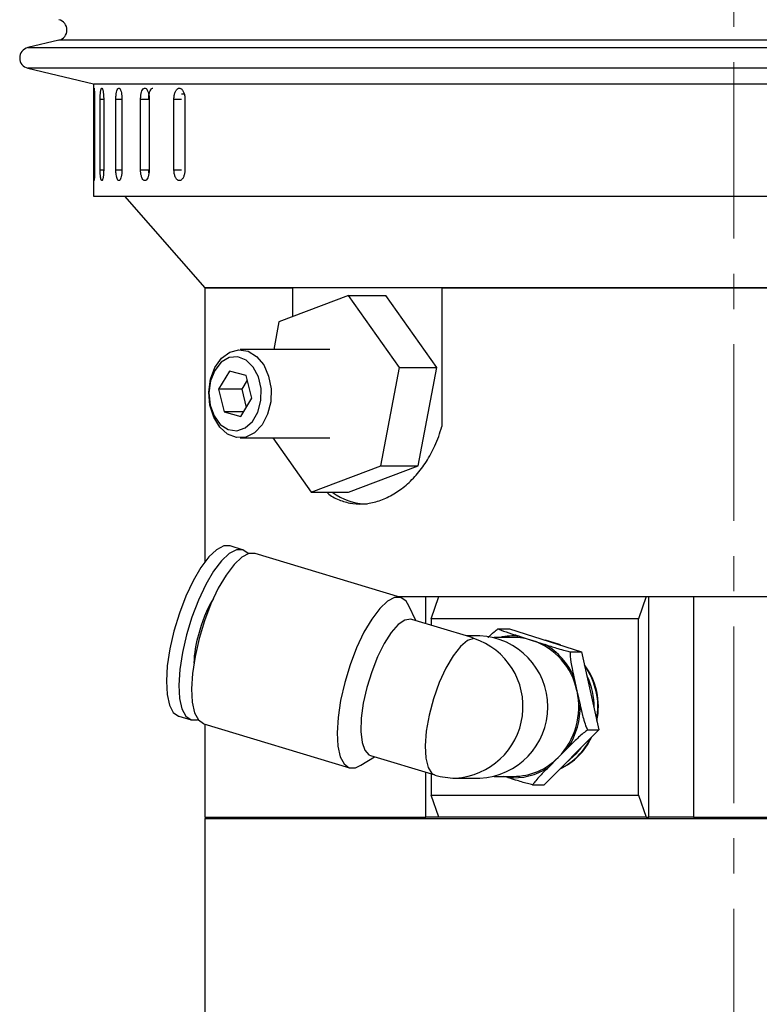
# Model space of a CAD drawing. Header units: inches. Extents: x 2.6 to 39.6, y 3.9 to 32.3.
# Tile 67 of 74: x 34.4 to 36.5, y 19.7 to 22.5. Entities that reach past the tile are written whole.
import ezdxf

# ---------------------------------------------------------------- set-up
doc = ezdxf.new("R2010")
doc.units = ezdxf.units.IN
doc.header["$MEASUREMENT"] = 0
doc.linetypes.add('CENTERX2', pattern=[0.8, 0.5, -0.1, 0.1, -0.1])

msp = doc.modelspace()

# ---------------------------------------------------------------- linework, layer by layer
at = {"color": 7, "linetype": 'CENTERX2', "lineweight": 18}
msp.add_line((36.4326, 11.4429), (36.4326, 24.8349), dxfattribs=at)
at = {"color": 7, "linetype": 'Continuous', "lineweight": 25}
for p, q in [((34.5187, 22.4045), (34.4309, 22.3837)), ((34.4309, 22.3837), (38.4343, 22.3837)), ((35.372, 22.4045), (34.5187, 22.4045)), ((38.3466, 22.4045), (35.372, 22.4045)), ((34.4309, 22.3253), (34.6171, 22.2812)), ((35.3234, 22.3253), (34.4309, 22.3253)), ((37.2093, 22.3253), (35.3234, 22.3253)), ((34.6171, 22.2812), (34.6171, 21.9628)), ((34.6189, 22.2808), (37.1174, 22.2808)), ((34.7746, 22.2516), (34.7718, 22.2516)), ((34.8736, 22.2516), (34.8667, 22.2516)), ((34.6176, 22.0378), (34.6176, 22.2378)), ((34.6176, 22.2378), (34.6201, 22.2378)), ((34.6201, 22.2378), (34.6201, 22.0378)), ((34.6359, 22.0378), (34.6359, 22.2378)), ((34.6359, 22.2378), (34.6459, 22.2378)), ((34.6459, 22.2378), (34.6459, 22.0378)), ((34.6805, 22.0378), (34.6805, 22.2378)), ((34.6805, 22.2378), (34.6977, 22.2378)), ((34.6977, 22.2378), (34.6977, 22.0378)), ((34.7506, 22.0378), (34.7506, 22.2378)), ((34.7506, 22.2378), (34.7734, 22.2378)), ((34.7749, 22.2378), (34.7749, 22.0378)), ((34.8452, 22.0378), (34.8452, 22.2378)), ((34.8452, 22.2378), (34.8667, 22.2378)), ((34.8762, 22.2378), (34.8762, 22.0378)), ((34.6176, 22.0378), (34.6201, 22.0378)), ((34.6359, 22.0378), (34.6459, 22.0378)), ((34.6805, 22.0378), (34.6977, 22.0378)), ((34.7506, 22.0378), (34.7734, 22.0378)), ((34.8452, 22.0378), (34.8667, 22.0378)), ((34.6171, 21.9628), (37.1174, 21.9628)), ((34.7045, 21.9628), (34.9326, 21.7028)), ((34.9326, 21.7028), (34.9326, 20.926)), ((37.9326, 21.7028), (34.9326, 21.7028)), ((34.9326, 21.7028), (35.1821, 21.7028)), ((35.3399, 21.6817), (35.1428, 21.607)), ((35.1821, 21.6219), (35.1821, 21.7028)), ((35.4843, 21.4775), (35.3399, 21.6817)), ((35.3399, 21.6817), (35.446, 21.6817)), ((35.5903, 21.4775), (35.446, 21.6817)), ((35.6042, 21.7028), (35.6042, 21.3103)), ((35.6042, 21.7028), (37.261, 21.7028)), ((35.1428, 21.607), (35.1278, 21.5278)), ((35.2871, 21.5278), (35.0325, 21.5278)), ((35.0024, 21.4671), (34.971, 21.4154)), ((35.0498, 21.4545), (35.0024, 21.4671)), ((35.4314, 21.1987), (35.4843, 21.4775)), ((35.4843, 21.4775), (35.5903, 21.4775)), ((35.5375, 21.1987), (35.5903, 21.4775)), ((35.0531, 21.4414), (35.0373, 21.4154)), ((35.0658, 21.3902), (35.0498, 21.4545)), ((34.971, 21.4154), (34.987, 21.3511)), ((35.0373, 21.4154), (34.971, 21.4154)), ((35.0373, 21.4154), (35.05, 21.3642)), ((35.0344, 21.3384), (35.0658, 21.3902)), ((34.987, 21.3511), (35.0344, 21.3384)), ((35.042, 21.3511), (34.987, 21.3511)), ((35.0325, 21.2778), (35.2871, 21.2778)), ((35.1255, 21.2778), (35.2343, 21.124)), ((35.2343, 21.124), (35.4314, 21.1987)), ((35.3403, 21.124), (35.5375, 21.1987)), ((35.4314, 21.1987), (35.5375, 21.1987)), ((35.2343, 21.124), (35.3403, 21.124)), ((35.0398, 20.9609), (35.0042, 20.9716)), ((35.4882, 20.8254), (35.0754, 20.9501)), ((35.4802, 20.8278), (35.559, 20.8278)), ((35.559, 20.8278), (35.596, 20.8278)), ((35.559, 20.7514), (35.559, 20.8278)), ((35.5746, 20.7653), (35.596, 20.8278)), ((35.596, 20.8278), (36.1833, 20.8278)), ((36.1833, 20.8278), (36.1619, 20.7653)), ((36.1833, 20.8278), (36.191, 20.8278)), ((36.191, 20.2028), (36.191, 20.8278)), ((36.191, 20.8278), (36.318, 20.8278)), ((36.318, 20.8278), (36.318, 20.2028)), ((36.318, 20.8278), (36.5472, 20.8278)), ((35.5306, 20.7599), (35.5113, 20.8019)), ((35.6836, 20.7137), (35.5192, 20.7634)), ((36.1619, 20.7653), (35.5746, 20.7653)), ((35.5746, 20.7653), (35.5746, 20.7467)), ((36.1619, 20.2653), (36.1619, 20.7653)), ((35.7636, 20.7365), (35.7961, 20.7365)), ((35.7961, 20.7365), (36.0007, 20.6712)), ((35.7123, 20.7169), (35.6731, 20.7169)), ((35.8076, 20.7122), (35.753, 20.7122)), ((35.8239, 20.7156), (35.8607, 20.7039)), ((35.8607, 20.7039), (35.8975, 20.6921)), ((35.9682, 20.6712), (36.0007, 20.6712)), ((36.0007, 20.6712), (36.0499, 20.45)), ((35.9788, 20.6005), (35.9876, 20.5606)), ((35.9876, 20.5606), (35.9965, 20.5208)), ((34.8585, 20.4892), (34.8941, 20.4785)), ((34.9297, 20.4677), (35.3425, 20.343)), ((34.9326, 20.4668), (34.9326, 20.2028)), ((36.0499, 20.45), (35.8945, 20.2941)), ((36.0174, 20.45), (36.0499, 20.45)), ((35.9625, 20.4001), (35.9345, 20.3721)), ((35.3747, 20.3498), (35.414, 20.374)), ((35.4026, 20.3775), (35.585, 20.3224)), ((35.9345, 20.3721), (35.9065, 20.344)), ((35.559, 20.2028), (35.559, 20.3302)), ((35.5746, 20.3255), (35.5746, 20.2653)), ((35.6433, 20.3138), (35.7123, 20.3138)), ((35.753, 20.3185), (35.8076, 20.3185)), ((35.7913, 20.315), (35.7805, 20.3185)), ((35.8619, 20.2941), (35.8945, 20.2941)), ((35.5746, 20.2653), (36.1619, 20.2653)), ((35.596, 20.2028), (35.5746, 20.2653)), ((36.1619, 20.2653), (36.1833, 20.2028)), ((34.9376, 20.2028), (34.9326, 20.1978)), ((34.9326, 20.2028), (35.559, 20.2028)), ((35.596, 20.2028), (35.559, 20.2028)), ((36.1833, 20.2028), (35.596, 20.2028)), ((36.1833, 20.2028), (36.191, 20.2028)), ((36.318, 20.2028), (36.191, 20.2028)), ((36.318, 20.2028), (36.5472, 20.2028)), ((34.9326, 20.1978), (34.9326, 19.2078)), ((36.8827, 20.1978), (34.9326, 20.1978))]:
    msp.add_line(p, q, dxfattribs=at)
at = {"color": 7, "linetype": 'Continuous', "lineweight": 25, "flags": 128}
for points in [[(35.1194, 21.3797), (35.1107, 21.3445), (35.0951, 21.3145), (35.0739, 21.2924), (35.0491, 21.28), (35.0227, 21.2786), (34.9973, 21.2882), (34.975, 21.308), (34.9578, 21.3362), (34.9472, 21.3704), (34.9442, 21.4074), (34.9491, 21.444), (34.9614, 21.477), (34.98, 21.5033), (35.0033, 21.5208), (35.0292, 21.5277), (35.0553, 21.5236), (35.0795, 21.5087), (35.0995, 21.4845), (35.1135, 21.4529), (35.1204, 21.4169), (35.1194, 21.3797)], [(35.0914, 21.3834), (35.0919, 21.418), (35.0844, 21.4509), (35.0698, 21.4786), (35.0496, 21.4981), (35.0261, 21.5073), (35.0017, 21.5051), (34.9791, 21.4919), (34.9608, 21.469), (34.9487, 21.439), (34.9442, 21.405), (34.9477, 21.3708), (34.9589, 21.3401), (34.9765, 21.3161), (34.9987, 21.3016), (35.023, 21.298), (35.0468, 21.3058), (35.0675, 21.3241), (35.083, 21.351), (35.0914, 21.3834)], [(35.0042, 20.9716), (34.9867, 20.9715), (34.9662, 20.9609), (34.9443, 20.9403), (34.9217, 20.9106), (34.8996, 20.8729), (34.8789, 20.829), (34.8605, 20.7808), (34.8452, 20.7304)], [(35.0557, 20.9494), (35.0551, 20.9502), (35.0403, 20.9607), (35.0222, 20.9607), (35.0018, 20.9502), (34.9798, 20.9296), (34.9573, 20.8998), (34.9352, 20.8621), (34.9145, 20.8183), (34.8961, 20.7701), (34.8808, 20.7197)], [(35.0754, 20.9501), (35.0578, 20.95), (35.0374, 20.9394), (35.0154, 20.9188), (34.9929, 20.889), (34.9708, 20.8514), (34.9501, 20.8075), (34.9317, 20.7593), (34.9164, 20.7089)], [(35.5113, 20.8019), (35.5035, 20.8147), (35.4887, 20.8253), (35.4707, 20.8253), (35.4502, 20.8147), (35.4283, 20.7941), (35.4058, 20.7643), (35.3837, 20.7267), (35.3629, 20.6828), (35.3445, 20.6346), (35.3292, 20.5842)], [(35.5192, 20.7634), (35.5166, 20.764), (35.4999, 20.7614), (35.4811, 20.7485), (35.4612, 20.726), (35.4414, 20.6951), (35.4225, 20.6575), (35.4058, 20.6152), (35.392, 20.5704)], [(34.8452, 20.7304), (34.8336, 20.68), (34.8263, 20.6318), (34.8236, 20.5879), (34.8256, 20.5503), (34.8323, 20.5205), (34.8432, 20.4999), (34.858, 20.4894), (34.8585, 20.4892)], [(34.8808, 20.7197), (34.8692, 20.6693), (34.8619, 20.6211), (34.8592, 20.5772), (34.8612, 20.5395), (34.8679, 20.5098), (34.8788, 20.4891), (34.8936, 20.4786), (34.9116, 20.4786), (34.9137, 20.4792)], [(34.9164, 20.7089), (34.9048, 20.6585), (34.8975, 20.6103), (34.8948, 20.5664), (34.8968, 20.5288), (34.9034, 20.499), (34.9144, 20.4784), (34.9292, 20.4679), (34.9297, 20.4677)], [(35.695, 20.7092), (35.677, 20.7036), (35.6571, 20.687), (35.6363, 20.6605), (35.616, 20.6255), (35.5972, 20.5841), (35.5811, 20.5387), (35.5686, 20.492), (35.5605, 20.4466), (35.5572, 20.4052), (35.5589, 20.3702), (35.5655, 20.3436), (35.5766, 20.3271), (35.585, 20.3224)], [(35.9422, 20.6899), (35.9379, 20.6919), (35.8982, 20.7042)], [(35.9376, 20.6914), (35.9365, 20.6919), (35.8988, 20.7038)], [(35.9375, 20.6914), (35.9365, 20.6919), (35.8989, 20.7037)], [(35.3292, 20.5842), (35.3176, 20.5338), (35.3103, 20.4856), (35.3076, 20.4417), (35.3096, 20.4041), (35.3163, 20.3743), (35.3272, 20.3537), (35.3421, 20.3431), (35.3601, 20.3431), (35.3747, 20.3498)], [(35.392, 20.5704), (35.3819, 20.5257), (35.3761, 20.4834), (35.3749, 20.4458), (35.3783, 20.4149), (35.3861, 20.3924), (35.398, 20.3795), (35.4026, 20.3775)], [(35.9568, 20.3566), (35.9865, 20.3834), (35.999, 20.399)]]:
    msp.add_lwpolyline(points, dxfattribs=at)
at = {"color": 7, "linetype": 'Continuous', "lineweight": 25}
for centre, radius, start, end in [((34.5118, 22.4337), 0.03, 283.3212, 76.6788), ((34.4378, 22.3545), 0.03, 103.3212, 256.6788), ((35.3949, 21.2602), 0.1698, 233.2974, 269.4125), ((35.301, 20.6209), 0.399, 149.6282, 165.67), ((35.2558, 20.6233), 0.3548, 164.2316, 177.371), ((35.6317, 20.5164), 0.203, 273.2797, 71.8163), ((35.7031, 20.5153), 0.2018, 272.5999, 87.4001), ((35.8076, 20.5386), 0.1778, 84.739, 102.4848), ((35.8076, 20.5376), 0.1745, 72.2658, 89.9881), ((35.7994, 20.5217), 0.1922, 11.6843, 71.384), ((35.7984, 20.5225), 0.1965, 23.3723, 59.6959), ((35.8475, 20.5154), 0.2008, 348.5066, 36.5576), ((35.8459, 20.5154), 0.2009, 349.5447, 35.5195), ((35.8459, 20.5154), 0.2009, 349.5351, 35.5292), ((35.8351, 20.5157), 0.201, 359.1145, 25.8505), ((35.7879, 20.5152), 0.2049, 315.7014, 12.8264), ((35.7863, 20.5149), 0.2103, 326.9161, 1.6117), ((35.8606, 20.5076), 0.1857, 295.2325, 334.9466), ((35.8591, 20.5076), 0.1857, 296.2077, 333.9715), ((35.8591, 20.5076), 0.1857, 296.1943, 333.9848), ((35.8067, 20.4977), 0.1792, 270.3014, 315.5072), ((35.8074, 20.4943), 0.18, 264.8613, 303.3976), ((35.6433, 20.5153), 0.2016, 253.19, 270)]:
    msp.add_arc(centre, radius, start, end, dxfattribs=at)
msp.add_ellipse((35.6433, 20.5153), major_axis=(0.0297, 0.2008), ratio=0.602361, start_param=6.095342, end_param=6.194416, dxfattribs=at)
for points, knots in [([(34.6176, 22.2378), (34.6176, 22.2413), (34.6176, 22.2483), (34.6178, 22.2576), (34.618, 22.2646), (34.6183, 22.2687), (34.6187, 22.2692), (34.6192, 22.2662), (34.6196, 22.26), (34.62, 22.2514), (34.6201, 22.2435), (34.6201, 22.2389), (34.6201, 22.2378)], [0, 0, 0, 0, 0.107362, 0.214723, 0.322094, 0.429472, 0.536839, 0.644195, 0.751556, 0.858932, 0.966307, 1, 1, 1, 1]), ([(34.6359, 22.2378), (34.636, 22.2395), (34.636, 22.243), (34.6362, 22.2481), (34.6365, 22.2529), (34.6369, 22.2572), (34.6374, 22.2611), (34.6381, 22.2642), (34.6388, 22.2666), (34.6396, 22.2682), (34.6404, 22.2689), (34.6412, 22.2688), (34.6421, 22.2677), (34.6429, 22.2659), (34.6437, 22.2632), (34.6443, 22.2598), (34.6449, 22.2557), (34.6454, 22.2512), (34.6457, 22.2463), (34.6459, 22.2418), (34.6459, 22.2389), (34.6459, 22.2378)], [0, 0, 0, 0, 0.05292, 0.107375, 0.160295, 0.214749, 0.267674, 0.322133, 0.375061, 0.429523, 0.482446, 0.536903, 0.58982, 0.644272, 0.697192, 0.751646, 0.804573, 0.859035, 0.911961, 0.966423, 1, 1, 1, 1]), ([(34.6805, 22.2378), (34.6806, 22.2413), (34.6807, 22.2483), (34.6822, 22.2576), (34.6843, 22.2646), (34.6869, 22.2687), (34.6899, 22.2692), (34.6927, 22.2662), (34.6952, 22.26), (34.697, 22.2514), (34.6977, 22.2435), (34.6977, 22.2389), (34.6977, 22.2378)], [0, 0, 0, 0, 0.107362, 0.214723, 0.322094, 0.429472, 0.536839, 0.644195, 0.751556, 0.858932, 0.966307, 1, 1, 1, 1]), ([(34.7506, 22.2378), (34.7507, 22.2413), (34.7509, 22.2483), (34.753, 22.2576), (34.756, 22.2646), (34.7598, 22.2687), (34.7639, 22.2692), (34.7679, 22.2662), (34.7714, 22.26), (34.7739, 22.2514), (34.7748, 22.2435), (34.7749, 22.2389), (34.7749, 22.2378)], [0, 0, 0, 0, 0.1073618, 0.2147232, 0.3220944, 0.429472, 0.536839, 0.6441948, 0.7515565, 0.8589318, 0.9663073, 1, 1, 1, 1]), ([(34.7736, 22.2378), (34.7737, 22.2413), (34.7739, 22.2483), (34.776, 22.2576), (34.779, 22.2645), (34.7823, 22.2685), (34.7846, 22.2684), (34.7855, 22.2684)], [0, 0, 0, 0, 0.214723, 0.429445, 0.644188, 0.858943, 1, 1, 1, 1]), ([(34.8452, 22.2378), (34.8452, 22.2395), (34.8453, 22.243), (34.8459, 22.2481), (34.847, 22.2529), (34.8484, 22.2572), (34.8502, 22.2611), (34.8522, 22.2642), (34.8545, 22.2666), (34.857, 22.2682), (34.8596, 22.2689), (34.8622, 22.2688), (34.8648, 22.2677), (34.8673, 22.2659), (34.8696, 22.2632), (34.8716, 22.2598), (34.8733, 22.2557), (34.8747, 22.2512), (34.8756, 22.2463), (34.876, 22.2423), (34.8762, 22.2395), (34.8762, 22.2384), (34.8762, 22.2378)], [0, 0, 0, 0, 0.052919, 0.107373, 0.160293, 0.214746, 0.26767, 0.322129, 0.375056, 0.429518, 0.48244, 0.536897, 0.589814, 0.644264, 0.697184, 0.751638, 0.804564, 0.859025, 0.91195, 0.966412, 0.983183, 1, 1, 1, 1]), ([(34.6201, 22.0378), (34.6201, 22.0343), (34.6201, 22.0274), (34.6198, 22.0181), (34.6193, 22.011), (34.6189, 22.007), (34.6184, 22.0064), (34.6181, 22.0094), (34.6178, 22.0156), (34.6177, 22.0243), (34.6176, 22.0322), (34.6176, 22.0367), (34.6176, 22.0378)], [0, 0, 0, 0, 0.107362, 0.214723, 0.322094, 0.429472, 0.536839, 0.644195, 0.751556, 0.858932, 0.966307, 1, 1, 1, 1]), ([(34.6459, 22.0378), (34.6459, 22.0361), (34.6459, 22.0326), (34.6456, 22.0276), (34.6452, 22.0228), (34.6447, 22.0184), (34.6441, 22.0146), (34.6434, 22.0114), (34.6426, 22.009), (34.6418, 22.0075), (34.6409, 22.0067), (34.6401, 22.0069), (34.6393, 22.0079), (34.6385, 22.0098), (34.6378, 22.0125), (34.6372, 22.0159), (34.6367, 22.0199), (34.6364, 22.0244), (34.6361, 22.0294), (34.636, 22.0339), (34.6359, 22.0367), (34.6359, 22.0378)], [0, 0, 0, 0, 0.05292, 0.107375, 0.160295, 0.214749, 0.267674, 0.322133, 0.375061, 0.429523, 0.482446, 0.536903, 0.58982, 0.644272, 0.697192, 0.751646, 0.804573, 0.859035, 0.911961, 0.966423, 1, 1, 1, 1]), ([(34.6977, 22.0378), (34.6976, 22.0343), (34.6974, 22.0274), (34.6959, 22.0181), (34.6936, 22.011), (34.6908, 22.007), (34.6878, 22.0064), (34.685, 22.0094), (34.6827, 22.0156), (34.6811, 22.0243), (34.6805, 22.0322), (34.6805, 22.0367), (34.6805, 22.0378)], [0, 0, 0, 0, 0.107362, 0.214723, 0.322094, 0.429472, 0.536839, 0.644195, 0.751556, 0.858932, 0.966307, 1, 1, 1, 1]), ([(34.7749, 22.0378), (34.7747, 22.0343), (34.7744, 22.0274), (34.7723, 22.0181), (34.7691, 22.011), (34.7652, 22.007), (34.761, 22.0064), (34.7571, 22.0094), (34.7538, 22.0156), (34.7515, 22.0243), (34.7506, 22.0322), (34.7506, 22.0367), (34.7506, 22.0378)], [0, 0, 0, 0, 0.107362, 0.214723, 0.322094, 0.429472, 0.536839, 0.644195, 0.751556, 0.858932, 0.966307, 1, 1, 1, 1]), ([(34.7742, 22.0288), (34.774, 22.0307), (34.7736, 22.0336), (34.7736, 22.0367), (34.7736, 22.0378)], [0, 0, 0, 0, 0.6479478, 1, 1, 1, 1]), ([(34.8762, 22.0378), (34.8761, 22.0361), (34.876, 22.0326), (34.8753, 22.0276), (34.8742, 22.0228), (34.8728, 22.0184), (34.8709, 22.0146), (34.8688, 22.0114), (34.8664, 22.009), (34.8639, 22.0075), (34.8613, 22.0067), (34.8587, 22.0069), (34.8561, 22.0079), (34.8537, 22.0098), (34.8515, 22.0125), (34.8495, 22.0159), (34.8478, 22.0199), (34.8466, 22.0244), (34.8457, 22.0294), (34.8453, 22.0333), (34.8452, 22.0362), (34.8452, 22.0373), (34.8452, 22.0378)], [0, 0, 0, 0, 0.052919, 0.107373, 0.160293, 0.214746, 0.26767, 0.322129, 0.375056, 0.429518, 0.48244, 0.536897, 0.589814, 0.644264, 0.697184, 0.751638, 0.804564, 0.859025, 0.91195, 0.966412, 0.983183, 1, 1, 1, 1]), ([(35.278, 21.124), (35.28, 21.1222), (35.2918, 21.1113), (35.3167, 21.0997), (35.3521, 21.09), (35.3891, 21.0898), (35.4269, 21.0982), (35.4638, 21.1148), (35.4995, 21.1395), (35.5324, 21.1712), (35.5617, 21.21), (35.5822, 21.2479), (35.596, 21.2819), (35.6015, 21.3008), (35.6042, 21.3103)], [0, 0, 0, 0, 0.020212, 0.11966, 0.214972, 0.313141, 0.406934, 0.503425, 0.597726, 0.694663, 0.790727, 0.889549, 0.944518, 1, 1, 1, 1]), ([(35.7349, 20.7122), (35.7353, 20.7126), (35.7409, 20.718), (35.7507, 20.7268), (35.76, 20.7338), (35.7636, 20.7365)], [0, 0, 0, 0, 0.047472, 0.623874, 1, 1, 1, 1]), ([(35.7636, 20.7365), (35.7666, 20.7353), (35.7763, 20.7312), (35.7988, 20.7237), (35.8166, 20.718), (35.8239, 20.7156)], [0, 0, 0, 0, 0.2043562, 0.6733625, 1, 1, 1, 1]), ([(35.8975, 20.6921), (35.8987, 20.6918), (35.9105, 20.688), (35.9291, 20.6822), (35.9522, 20.6753), (35.9637, 20.6724), (35.9682, 20.6712)], [0, 0, 0, 0, 0.052977, 0.518036, 0.80972, 1, 1, 1, 1]), ([(35.9682, 20.6712), (35.9682, 20.667), (35.9681, 20.653), (35.9728, 20.6278), (35.977, 20.6084), (35.9788, 20.6005)], [0, 0, 0, 0, 0.204336, 0.673302, 1, 1, 1, 1]), ([(35.9965, 20.5208), (35.9967, 20.5195), (35.9996, 20.5068), (36.0043, 20.4871), (36.0111, 20.4639), (36.0156, 20.454), (36.0174, 20.45)], [0, 0, 0, 0, 0.052873, 0.517957, 0.809655, 1, 1, 1, 1]), ([(36.0174, 20.45), (36.0134, 20.4471), (36.0005, 20.4372), (35.9818, 20.4194), (35.9681, 20.4058), (35.9625, 20.4001)], [0, 0, 0, 0, 0.204336, 0.673302, 1, 1, 1, 1]), ([(35.9065, 20.344), (35.9056, 20.3431), (35.8967, 20.3342), (35.8831, 20.3202), (35.8684, 20.3039), (35.8638, 20.2969), (35.8619, 20.2941)], [0, 0, 0, 0, 0.052873, 0.517957, 0.809655, 1, 1, 1, 1]), ([(35.8619, 20.2941), (35.8571, 20.2954), (35.841, 20.2995), (35.8167, 20.307), (35.7987, 20.3127), (35.7913, 20.315)], [0, 0, 0, 0, 0.204356, 0.673363, 1, 1, 1, 1])]:
    msp.add_open_spline(points, degree=3, knots=knots, dxfattribs=at)

doc.saveas('drawing.dxf')
